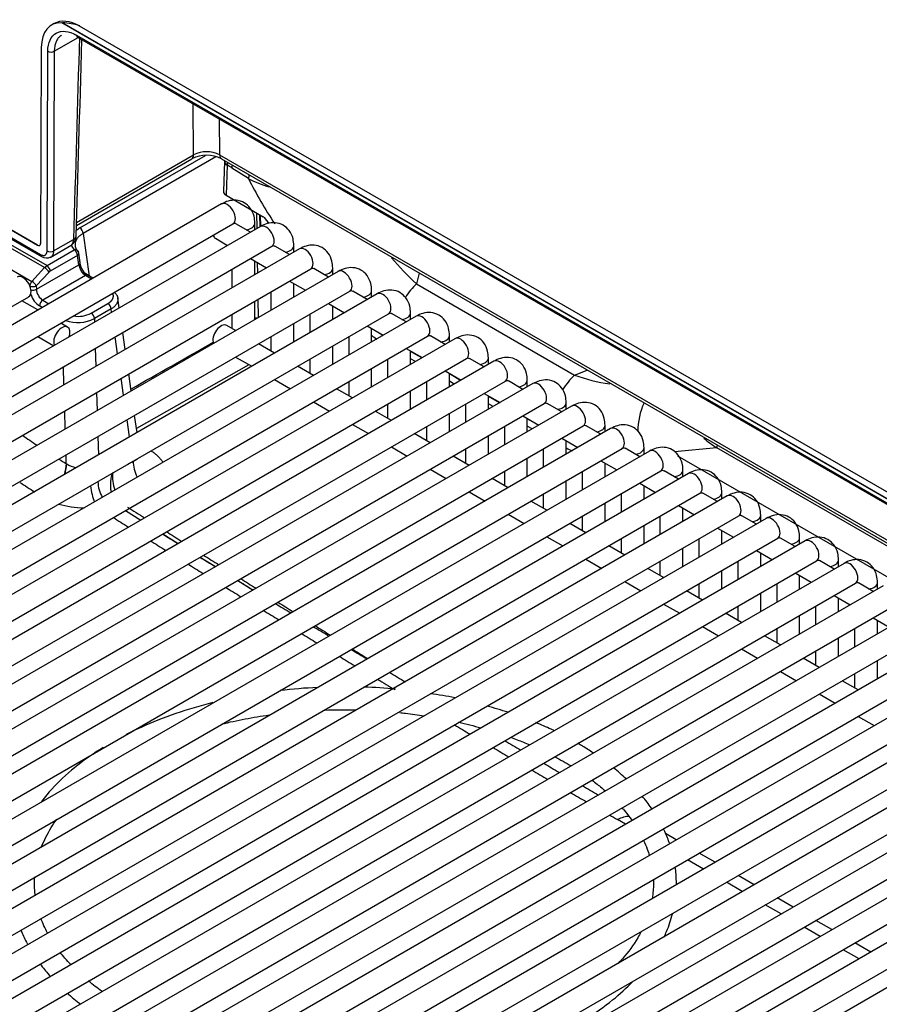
# Model space of a CAD drawing. Header units: millimetres. Extents: x 0 to 287, y 0 to 200.
# Tile 55 of 68: x 223 to 232, y 95 to 105. Entities that reach past the tile are written whole.
import ezdxf

# ---------------------------------------------------------------- set-up
doc = ezdxf.new("R2010")
doc.units = ezdxf.units.MM
doc.layers.add('130.193_BW4C_CTM', color=7, linetype='Continuous')
doc.layers.add('Défaut', color=7, linetype='Continuous')

# ---------------------------------------------------------------- blocks, each defined once
blk = doc.blocks.new('SE3')
at = {"layer": '130.193_BW4C_CTM', "color": 7, "linetype": 'Continuous'}
for p, q in [((223.027, 105.359), (222.997, 105.341)), ((236.938, 97.382), (223.109, 105.366)), ((236.93, 97.391), (223.117, 105.366)), ((236.807, 97.534), (223.302, 105.332)), ((223.028, 105.057), (223.287, 105.206)), ((223.271, 105.232), (236.776, 97.435)), ((223.282, 105.209), (236.786, 97.412)), ((222.886, 105.099), (222.878, 102.96)), ((222.949, 102.878), (222.957, 105.057)), ((223.028, 105.057), (223.019, 102.878)), ((224.547, 103.927), (224.543, 104.481)), ((224.827, 104.317), (224.83, 103.926)), ((223.27, 103.156), (224.527, 103.882)), ((223.271, 103.19), (224.547, 103.927)), ((223.307, 103.129), (224.675, 103.919)), ((224.79, 103.905), (223.343, 103.069)), ((224.83, 103.926), (237.085, 96.851)), ((224.851, 103.882), (237.086, 96.818)), ((224.882, 103.857), (224.872, 103.528)), ((224.911, 103.814), (224.901, 103.486)), ((224.915, 103.812), (224.911, 103.814)), ((225.144, 103.667), (224.963, 103.783)), ((224.901, 103.486), (225.307, 103.252)), ((224.851, 103.391), (215.729, 98.124)), ((222.843, 102.941), (222.075, 103.385)), ((222.078, 103.384), (222.845, 102.942)), ((222.077, 103.302), (222.879, 102.839)), ((222.087, 103.28), (222.889, 102.817)), ((225.233, 103.295), (225.235, 103.123)), ((225.265, 103.276), (225.269, 103.142)), ((225.274, 103.271), (225.277, 103.147)), ((225.317, 103.243), (225.368, 103.179)), ((215.854, 97.908), (224.976, 103.174)), ((225.275, 103.146), (216.154, 97.879)), ((225.168, 103.084), (225.009, 103.176)), ((225.215, 103.111), (225.215, 103.18)), ((223.019, 102.878), (223.238, 103.004)), ((223.343, 103.069), (223.409, 102.604)), ((224.784, 103.017), (224.918, 102.939)), ((216.279, 97.663), (225.4, 102.929)), ((225.7, 102.901), (216.578, 97.634)), ((222.07, 102.959), (222.782, 102.547)), ((222.922, 102.697), (222.471, 102.957)), ((222.499, 102.977), (222.949, 102.718)), ((222.843, 102.941), (222.845, 102.942)), ((222.949, 102.718), (223.246, 102.89)), ((222.982, 102.808), (223.218, 102.944)), ((225.592, 102.839), (225.433, 102.931)), ((225.64, 102.866), (225.64, 102.935)), ((223.281, 102.83), (222.984, 102.658)), ((223.296, 102.728), (223.281, 102.83)), ((223.31, 102.754), (223.296, 102.856)), ((225.168, 102.795), (225.342, 102.694)), ((216.703, 97.418), (225.825, 102.684)), ((222.782, 102.547), (222.922, 102.697)), ((222.832, 102.46), (223.296, 102.728)), ((222.922, 102.697), (222.949, 102.718)), ((224.965, 102.678), (224.965, 102.477)), ((225.215, 102.621), (225.215, 102.768)), ((225.241, 102.753), (225.243, 102.637)), ((226.017, 102.594), (225.857, 102.686)), ((226.064, 102.621), (226.064, 102.69)), ((226.124, 102.656), (217.002, 97.389)), ((222.971, 102.648), (222.831, 102.498)), ((223.369, 102.61), (222.903, 102.341)), ((223.369, 102.61), (223.347, 102.626)), ((223.394, 102.613), (223.369, 102.631)), ((223.434, 102.572), (223.369, 102.61)), ((223.449, 102.581), (223.394, 102.613)), ((227.008, 102.637), (226.976, 102.519)), ((222.831, 102.498), (222.832, 102.46)), ((225.592, 102.55), (225.767, 102.449)), ((225.64, 102.376), (225.64, 102.523)), ((226.976, 102.519), (228.699, 101.525)), ((215.43, 98.153), (222.749, 102.378)), ((217.127, 97.173), (226.249, 102.439)), ((226.548, 102.411), (217.426, 97.144)), ((223.736, 102.257), (223.721, 102.364)), ((225.247, 102.351), (225.25, 102.151)), ((225.39, 102.433), (225.39, 102.232)), ((226.441, 102.349), (226.282, 102.441)), ((226.488, 102.376), (226.488, 102.445)), ((222.849, 102.235), (222.675, 102.335)), ((222.897, 102.262), (222.867, 102.28)), ((222.903, 102.341), (222.968, 102.303)), ((223.43, 102.2), (223.613, 102.305)), ((223.648, 102.246), (223.465, 102.14)), ((223.653, 102.209), (223.648, 102.246)), ((225.215, 102.131), (225.215, 102.332)), ((226.017, 102.305), (226.191, 102.205)), ((226.064, 102.131), (226.064, 102.278)), ((217.551, 96.928), (226.673, 102.194)), ((226.972, 102.166), (217.851, 96.899)), ((223.465, 102.14), (223.466, 102.101)), ((224.965, 102.188), (224.965, 102.033)), ((225.814, 102.188), (225.814, 101.987)), ((226.865, 102.104), (226.706, 102.196)), ((226.912, 102.131), (226.912, 102.2)), ((223.173, 102.047), (223.099, 102.09)), ((223.113, 102.082), (223.113, 102.098)), ((225.005, 102.01), (224.909, 102.066)), ((225.64, 101.886), (225.64, 102.087)), ((226.441, 102.06), (226.615, 101.96)), ((226.488, 101.886), (226.488, 102.033)), ((217.976, 96.683), (227.097, 101.949)), ((227.397, 101.921), (218.275, 96.654)), ((222.849, 101.946), (223.023, 101.845)), ((223.718, 101.757), (223.692, 101.943)), ((223.801, 101.804), (223.774, 101.99)), ((225.39, 101.943), (225.39, 101.788)), ((226.238, 101.943), (226.238, 101.742)), ((227.289, 101.859), (227.13, 101.951)), ((227.337, 101.886), (227.337, 101.955)), ((223.475, 101.817), (223.481, 101.62)), ((225.43, 101.765), (225.255, 101.866)), ((226.064, 101.641), (226.064, 101.842)), ((226.865, 101.815), (227.039, 101.715)), ((218.4, 96.438), (227.522, 101.704)), ((225.005, 101.721), (225.18, 101.621)), ((226.912, 101.641), (226.912, 101.788)), ((227.034, 101.711), (226.912, 101.782)), ((227.714, 101.614), (227.554, 101.706)), ((227.761, 101.641), (227.761, 101.711)), ((227.821, 101.676), (218.699, 96.41)), ((223.133, 101.419), (223.127, 101.617)), ((225.149, 101.638), (223.924, 100.943)), ((225.854, 101.52), (225.68, 101.621)), ((225.814, 101.698), (225.814, 101.543)), ((226.488, 101.396), (226.488, 101.598)), ((226.662, 101.698), (226.662, 101.497)), ((226.965, 101.672), (226.912, 101.702)), ((223.783, 101.304), (223.756, 101.49)), ((223.865, 101.352), (223.839, 101.538)), ((227.289, 101.57), (227.464, 101.47)), ((227.337, 101.396), (227.337, 101.543)), ((227.458, 101.466), (227.337, 101.537)), ((228.699, 101.525), (228.839, 101.579)), ((218.824, 96.193), (227.946, 101.459)), ((228.245, 101.431), (219.123, 96.165)), ((225.43, 101.476), (225.604, 101.376)), ((226.238, 101.453), (226.238, 101.298)), ((227.087, 101.453), (227.087, 101.252)), ((227.389, 101.427), (227.337, 101.457)), ((228.138, 101.369), (227.979, 101.461)), ((228.185, 101.396), (228.185, 101.466)), ((223.489, 101.336), (223.495, 101.138)), ((226.278, 101.275), (226.104, 101.376)), ((226.912, 101.151), (226.912, 101.353)), ((227.714, 101.325), (227.888, 101.225)), ((227.761, 101.151), (227.761, 101.298)), ((227.882, 101.222), (227.761, 101.292)), ((219.248, 95.948), (228.37, 101.214)), ((228.669, 101.186), (219.548, 95.92)), ((225.854, 101.231), (226.028, 101.131)), ((226.662, 101.208), (226.662, 101.053)), ((227.511, 101.208), (227.511, 101.007)), ((227.814, 101.182), (227.761, 101.212)), ((228.562, 101.124), (228.403, 101.216)), ((228.609, 101.151), (228.609, 101.221)), ((223.147, 100.937), (223.142, 101.135)), ((223.93, 100.899), (223.904, 101.085)), ((226.703, 101.03), (226.528, 101.131)), ((227.337, 100.906), (227.337, 101.108)), ((228.138, 101.08), (228.312, 100.98)), ((219.673, 95.703), (228.794, 100.97)), ((223.848, 100.852), (223.821, 101.037)), ((226.278, 100.986), (226.453, 100.886)), ((227.087, 100.963), (227.087, 100.808)), ((227.935, 100.963), (227.935, 100.762)), ((228.185, 100.906), (228.185, 101.053)), ((228.307, 100.977), (228.185, 101.047)), ((228.238, 100.937), (228.185, 100.967)), ((228.986, 100.879), (228.827, 100.971)), ((229.034, 100.906), (229.034, 100.976)), ((229.094, 100.941), (219.972, 95.675)), ((223.504, 100.854), (223.509, 100.656)), ((227.127, 100.785), (226.953, 100.886)), ((227.761, 100.661), (227.761, 100.863)), ((226.703, 100.742), (226.877, 100.641)), ((228.562, 100.835), (228.736, 100.735)), ((228.609, 100.661), (228.609, 100.808)), ((220.097, 95.458), (229.219, 100.725)), ((229.518, 100.696), (220.396, 95.43)), ((223.159, 100.559), (223.156, 100.653)), ((227.551, 100.54), (227.377, 100.641)), ((227.511, 100.718), (227.511, 100.563)), ((228.359, 100.718), (228.359, 100.517)), ((229.411, 100.634), (229.251, 100.726)), ((229.458, 100.661), (229.458, 100.731)), ((230.252, 100.731), (229.791, 100.687)), ((229.825, 100.643), (236.879, 96.571)), ((237.087, 96.785), (230.252, 100.731)), ((223.159, 100.559), (223.164, 100.556)), ((228.185, 100.417), (228.185, 100.618)), ((228.986, 100.59), (229.161, 100.49)), ((229.034, 100.417), (229.034, 100.563)), ((220.521, 95.213), (229.643, 100.48)), ((229.942, 100.451), (220.821, 95.185)), ((227.127, 100.497), (227.301, 100.396)), ((227.935, 100.473), (227.935, 100.319)), ((228.784, 100.473), (228.784, 100.272)), ((229.835, 100.389), (229.676, 100.481)), ((229.882, 100.417), (229.882, 100.486)), ((227.975, 100.295), (227.801, 100.396)), ((228.609, 100.172), (228.609, 100.373)), ((229.411, 100.346), (229.585, 100.245)), ((229.458, 100.172), (229.458, 100.318)), ((220.946, 94.968), (230.067, 100.235)), ((230.366, 100.206), (221.245, 94.94)), ((227.551, 100.252), (227.725, 100.151)), ((228.359, 100.228), (228.359, 100.074)), ((229.208, 100.228), (229.208, 100.027)), ((230.259, 100.144), (230.1, 100.236)), ((230.307, 100.172), (230.307, 100.241)), ((228.4, 100.05), (228.225, 100.151)), ((229.034, 99.927), (229.034, 100.128)), ((229.835, 100.101), (230.009, 100)), ((221.37, 94.723), (230.491, 99.99)), ((223.803, 100.047), (223.971, 99.943)), ((227.975, 100.007), (228.15, 99.906)), ((229.882, 99.927), (229.882, 100.073)), ((230.684, 99.899), (230.524, 99.991)), ((230.731, 99.927), (230.731, 99.996)), ((230.791, 99.961), (221.669, 94.695)), ((228.824, 99.805), (228.65, 99.906)), ((228.784, 99.984), (228.784, 99.829)), ((229.458, 99.682), (229.458, 99.883)), ((229.632, 99.984), (229.632, 99.782)), ((224.211, 99.793), (224.379, 99.689)), ((230.259, 99.856), (230.434, 99.755)), ((230.307, 99.682), (230.307, 99.828)), ((221.794, 94.478), (230.916, 99.745)), ((231.215, 99.716), (222.093, 94.45)), ((228.4, 99.762), (228.574, 99.661)), ((229.208, 99.739), (229.208, 99.584)), ((230.057, 99.739), (230.057, 99.537)), ((231.108, 99.654), (230.948, 99.746)), ((231.155, 99.682), (231.155, 99.751)), ((229.248, 99.561), (229.074, 99.661)), ((229.882, 99.437), (229.882, 99.638)), ((230.684, 99.611), (230.858, 99.51)), ((230.731, 99.437), (230.731, 99.583)), ((222.218, 94.233), (231.34, 99.5)), ((231.639, 99.471), (222.518, 94.205)), ((224.62, 99.539), (224.787, 99.435)), ((228.824, 99.517), (228.998, 99.416)), ((229.632, 99.494), (229.632, 99.339)), ((230.481, 99.494), (230.481, 99.292)), ((231.532, 99.409), (231.373, 99.502)), ((231.579, 99.437), (231.579, 99.506)), ((229.672, 99.316), (229.498, 99.416)), ((230.307, 99.192), (230.307, 99.393)), ((231.108, 99.366), (231.282, 99.265)), ((222.643, 93.988), (231.764, 99.255)), ((225.028, 99.285), (225.196, 99.18)), ((229.248, 99.272), (229.422, 99.171)), ((230.057, 99.249), (230.057, 99.094)), ((230.905, 99.249), (230.905, 99.047)), ((231.155, 99.192), (231.155, 99.338)), ((231.956, 99.165), (231.797, 99.257)), ((232.004, 99.192), (232.004, 99.261)), ((232.064, 99.226), (222.942, 93.96)), ((230.097, 99.071), (229.922, 99.171)), ((230.731, 98.947), (230.731, 99.148)), ((229.672, 99.027), (229.847, 98.926)), ((231.532, 99.121), (231.706, 99.02)), ((231.579, 98.947), (231.579, 99.094)), ((223.067, 93.744), (232.189, 99.01)), ((232.488, 98.981), (223.366, 93.715)), ((230.521, 98.826), (230.347, 98.926)), ((230.481, 99.004), (230.481, 98.849)), ((231.329, 99.004), (231.329, 98.802)), ((231.155, 98.702), (231.155, 98.903)), ((231.956, 98.876), (232.131, 98.775)), ((232.004, 98.702), (232.004, 98.849)), ((223.491, 93.499), (232.613, 98.765)), ((232.912, 98.737), (223.79, 93.47)), ((230.097, 98.782), (230.271, 98.681)), ((230.905, 98.759), (230.905, 98.604)), ((231.754, 98.759), (231.754, 98.558)), ((230.945, 98.581), (230.771, 98.681)), ((231.579, 98.457), (231.579, 98.658)), ((223.915, 93.254), (233.037, 98.52)), ((233.336, 98.492), (224.215, 93.225)), ((230.521, 98.537), (230.695, 98.436)), ((231.329, 98.514), (231.329, 98.359)), ((231.369, 98.336), (231.195, 98.436)), ((232.004, 98.212), (232.004, 98.413)), ((224.34, 93.009), (233.461, 98.275)), ((230.945, 98.292), (231.119, 98.191)), ((231.754, 98.269), (231.754, 98.114)), ((233.761, 98.247), (224.639, 92.98)), ((231.794, 98.091), (231.619, 98.191)), ((224.764, 92.764), (233.886, 98.03)), ((234.185, 98.002), (225.063, 92.735)), ((231.369, 98.047), (231.544, 97.946)), ((225.188, 92.519), (234.31, 97.785)), ((234.609, 97.757), (225.487, 92.49)), ((231.794, 97.802), (231.968, 97.702)), ((225.612, 92.274), (234.734, 97.54)), ((235.033, 97.512), (225.912, 92.245)), ((226.037, 92.029), (235.158, 97.295)), ((235.458, 97.267), (226.336, 92)), ((226.461, 91.784), (235.583, 97.05)), ((235.882, 97.022), (226.76, 91.755)), ((229.257, 96.626), (229.169, 96.677)), ((229.81, 96.456), (229.692, 96.524)), ((230.106, 96.136), (229.931, 96.237)), ((230.234, 96.211), (230.06, 96.311)), ((230.659, 95.966), (230.484, 96.066)), ((230.53, 95.891), (230.356, 95.992)), ((231.083, 95.721), (230.909, 95.821)), ((230.954, 95.647), (230.78, 95.747)), ((231.378, 95.402), (231.204, 95.502)), ((231.507, 95.476), (231.333, 95.576)), ((231.931, 95.231), (231.757, 95.332)), ((231.803, 95.157), (231.628, 95.257))]:
    blk.add_line(p, q, dxfattribs=at)
for centre, radius, start, end in [((223.087, 104.61), 0.757, 73.1479, 87.7201), ((224.688, 103.642), 0.318, 63.4337, 116.2852), ((224.689, 103.566), 0.356, 62.8731, 117.1327), ((224.982, 103.854), 0.1, 174.2722, 178.2683), ((225.713, 104.779), 1.249, 242.9265, 254.0805), ((223.142, 103.045), 0.125, 301.9264, 359.3124), ((222.943, 102.901), 0.0994, 237.2868, 297.3848), ((223.246, 102.849), 0.05, 8.1339, 43.2304), ((229.273, 104.978), 3.365, 220.2449, 226.9542), ((223.483, 102.758), 0.19, 188.9682, 223.8407), ((223.567, 102.796), 0.265, 186.5934, 222.0913), ((223.287, 102.497), 0.399, 250.3308, 296.5116), ((223.288, 102.475), 0.31, 260.7757, 297.1619), ((113.806, 296.391), 223.93, 299.43774, 299.70209), ((229.34, 103.281), 1.87, 249.9432, 262.1194), ((230.852, 101.698), 1.138, 229.2942, 238.194), ((222.685, 100.582), 0.479, 343.6638, 356.8727), ((223.401, 100.979), 0.485, 240.7864, 253.4418), ((224.081, 100.416), 0.418, 173.7701, 200.3111), ((226.523, 106.241), 7.045, 236.6717, 238.2513), ((306.331, 231.742), 155.552, 237.89931, 237.97155), ((310.255, 238.051), 162.849, 238.10361, 238.17291), ((306.331, 231.742), 155.552, 238.07545, 238.14805), ((306.331, 231.742), 155.552, 238.25242, 238.32532), ((310.255, 238.051), 162.849, 238.27261, 238.34191), ((310.255, 238.051), 162.849, 238.44205, 238.51177), ((306.331, 231.742), 155.552, 238.43009, 238.50324), ((310.255, 238.051), 162.849, 238.61216, 238.68216), ((306.331, 231.742), 155.552, 238.60834, 238.6817), ((306.331, 231.742), 155.552, 238.78707, 238.8606), ((310.255, 238.051), 162.849, 238.7825, 238.8526), ((310.255, 238.051), 162.849, 238.95318, 239.02339), ((306.331, 231.742), 155.552, 238.96594, 239.03939), ((310.255, 238.051), 162.849, 239.12413, 239.19442), ((306.331, 231.742), 155.552, 239.14485, 239.22578), ((226.179, 92.317), 5.807, 92.766, 96.8108), ((226.253, 93.111), 5.013, 84.3159, 88.2931), ((226.646, 94.351), 3.73, 78.3991, 82.5523), ((306.331, 231.742), 155.552, 239.50363, 239.57746), ((310.255, 238.051), 162.849, 239.63848, 239.70905), ((306.331, 231.742), 155.552, 239.68345, 239.75739), ((306.331, 231.742), 155.552, 239.86352, 239.93754), ((310.255, 238.051), 162.849, 239.81039, 239.88104), ((310.255, 238.051), 162.849, 239.98244, 240.05319), ((306.331, 231.742), 155.552, 240.0438, 240.11791), ((310.255, 238.051), 162.849, 240.15469, 240.16098), ((306.331, 231.742), 155.552, 240.22427, 240.26077)]:
    blk.add_arc(centre, radius, start, end, dxfattribs=at)
for centre, major_axis, ratio, start_param, end_param in [((223.275, 104.867), (0.28, -0.473), 0.569744, 2.779804, 3.903162), ((223.302, 104.882), (0.275, -0.476), 0.57735, 2.356194, 3.141593), ((223.582, 107.602), (-0.849, -28.065), 0.007421, -1.485435, -1.406009), ((223.307, 105.253), (0.025, 0.0433), 0.57735, 2.369284, 3.141593), ((222.992, 105.078), (0.05, -0.0002), 0.594844, 3.929355, 5.499923), ((224.477, 103.969), (-0.05, 0.0866), 0.57735, 3.141593, 3.918264), ((224.901, 103.969), (0.05, 0.0866), 0.57735, 2.373648, 3.141593), ((224.982, 103.854), (0.1, -0.003), 0.577174, 3.141593, 3.944287), ((224.982, 103.854), (0.05, 0.0866), 0.57735, 1.994427, 2.338741), ((224.985, 103.852), (-0.05, -0.0866), 0.57735, 5.136019, 5.480334), ((224.899, 102.742), (-0.633, 1.136), 0.587337, -0.828721, -0.776362), ((225.033, 103.823), (-0.0538, -0.0843), 0.54687, 5.146926, 5.505634), ((225.215, 103.707), (0.0538, 0.0843), 0.54687, 1.901807, 2.364042), ((226.403, 103.855), (1.34, -2.069), 0.480915, 4.497212, 4.729739), ((224.972, 103.527), (0.1, 0), 0.577174, 3.124145, 3.926839), ((224.914, 103.282), (-0.062, 0.108), 0.57735, 3.141593, 6.283185), ((225.306, 103.228), (-0.0146, 0.0262), 0.587337, 4.983225, 5.506824), ((223.556, 102.987), (0.352, 0.002), 0.574873, -3.931678, -3.7259), ((223.307, 103.088), (-0.025, 0.0433), 0.57735, 3.961897, 5.497787), ((225.09, 103.18), (0.125, 0), 0.57735, 4.967494, 6.283683), ((225.338, 103.037), (-0.062, 0.108), 0.57735, 3.141593, 6.283185), ((223.167, 103.046), (-0.1, 0.0029), 0.578001, 2.373102, 3.113801), ((223.167, 103.046), (-0.1, 0.0029), 0.578001, 3.113801, 3.139951), ((224.846, 103.125), (-0.062, -0.108), 0.57735, 5.754822, 6.283185), ((222.843, 102.982), (-0.0255, 0.043), 0.569744, 2.349819, 3.903162), ((222.845, 102.983), (-0.025, 0.0433), 0.57735, 2.356194, 3.110903), ((223.556, 102.987), (0.352, 0.002), 0.574873, 3.360626, 3.632117), ((223.246, 102.849), (-0.0364, -0.0342), 0.717614, 3.141593, 4.118912), ((223.246, 102.849), (0.025, -0.0433), 0.57735, 0.820438, 2.356194), ((225.515, 102.935), (0.125, 0), 0.57735, 4.967494, 6.283683), ((225.762, 102.792), (-0.062, 0.108), 0.57735, 3.141593, 6.283185), ((222.914, 102.86), (0.025, 0.0433), 0.57735, 2.369284, 3.141982), ((222.984, 102.899), (0.05, -0.0002), 0.594844, 3.929355, 5.499923), ((223.246, 102.849), (-0.0495, -0.0071), 0.622924, 2.272978, 3.141593), ((222.935, 102.666), (-0.0365, 0.0342), 0.326584, 3.825554, 5.363863), ((222.949, 102.677), (-0.025, 0.0433), 0.57735, 3.962031, 5.497787), ((223.261, 102.747), (-0.0495, -0.0071), 0.622924, 2.272978, 3.141631), ((225.939, 102.69), (0.125, 0), 0.57735, 4.967494, 6.283683), ((222.686, 102.486), (-0.062, 0.108), 0.57735, 3.141593, 6.283185), ((222.985, 102.617), (0.0236, 0.0441), 0.597209, 0.766606, 1.150579), ((223.336, 102.594), (-0.0333, -0.0373), 0.348202, 3.149809, 4.030258), ((223.369, 102.569), (-0.025, -0.0433), 0.57735, 3.141593, 3.926991), ((226.186, 102.547), (-0.062, 0.108), 0.57735, 3.141593, 6.283185), ((222.796, 102.517), (-0.025, -0.0433), 0.57735, 4.310963, 5.441223), ((222.796, 102.517), (-0.05, -0.0015), 0.55677, 0.804955, 2.339278), ((222.797, 102.479), (-0.05, -0.0015), 0.55677, 1.063451, 2.339278), ((222.796, 102.517), (-0.0365, 0.0342), 0.326584, 3.825554, 5.363863), ((222.903, 102.422), (-0.05, 0.0866), 0.57735, 0.820438, 2.356194), ((227.121, 102.142), (0.3, 0.52), 0.57735, 1.133868, 1.459794), ((222.867, 102.402), (0.075, -0.13), 0.57735, 4.351079, 5.497787), ((226.363, 102.445), (0.125, 0), 0.57735, 4.967494, 6.283683), ((226.611, 102.302), (-0.062, 0.108), 0.57735, 3.141593, 6.283185), ((222.903, 102.3), (-0.025, -0.0433), 0.57735, 3.926991, 5.497787), ((223.613, 102.265), (0.025, -0.0433), 0.57735, 0.820438, 2.356194), ((223.43, 102.159), (0.025, -0.0433), 0.57735, 0.820438, 2.356194), ((225.215, 102.119), (-0.05, -0.0007), 0.546695, 4.244751, 4.689603), ((226.787, 102.2), (0.125, 0), 0.57735, 4.967494, 6.283683), ((227.035, 102.058), (-0.062, 0.108), 0.57735, 3.141593, 6.283185), ((223.11, 101.939), (0.063, 0.108), 0.57735, 0, 2.796025), ((223.11, 101.939), (0.063, 0.108), 0.57735, 5.057956, 6.283185), ((224.846, 101.958), (-0.063, -0.108), 0.57735, 3.141593, 5.893847), ((226.666, 103.672), (1.071, -1.922), 0.587337, -0.8733, -0.837325), ((226.403, 103.855), (1.34, -2.069), 0.480915, -0.839855, -0.806424), ((227.212, 101.955), (0.125, 0), 0.57735, 4.967494, 6.283683), ((227.459, 101.813), (-0.062, 0.108), 0.57735, 3.141593, 6.283185), ((227.636, 101.711), (0.125, 0), 0.57735, 4.967494, 6.283683), ((227.883, 101.568), (-0.062, 0.108), 0.57735, 3.141593, 6.283185), ((228.844, 101.148), (0.3, 0.52), 0.57735, 1.133868, 1.489018), ((228.06, 101.466), (0.125, 0), 0.57735, 4.967494, 6.283683), ((228.308, 101.323), (-0.062, 0.108), 0.57735, 3.141593, 6.283185), ((228.484, 101.221), (0.125, 0), 0.57735, 4.967494, 6.283683), ((228.732, 101.078), (-0.062, 0.108), 0.57735, 3.141593, 6.283185), ((229.863, 100.89), (-0.056, 0.597), 0.783606, 0.910824, 1.470497), ((228.909, 100.976), (0.125, 0), 0.57735, 4.967494, 6.283683), ((229.156, 100.833), (-0.062, 0.108), 0.57735, 3.141593, 6.283185), ((222.859, 105.049), (2.941, -4.772), 0.532184, -0.904351, -0.863616), ((230.323, 100.77), (0.05, 0.0866), 0.57735, 1.994427, 2.338741), ((228.502, 102.612), (1.071, -1.922), 0.587337, -0.689982, -0.647448), ((229.333, 100.731), (0.125, 0), 0.57735, 4.967494, 6.283683), ((229.58, 100.588), (-0.062, 0.108), 0.57735, 3.141593, 6.283185), ((222.859, 105.049), (2.941, -4.772), 0.532184, -0.802457, -0.781242), ((222.947, 100.436), (-0.151, -0.259), 0.575793, 1.911194, 2.357613), ((220.366, 312.568), (-119.993, -223.277), 0.597241, 0.752015, 0.75235), ((224.098, 100.47), (0.146, -0.262), 0.585847, 3.970106, 4.616078), ((229.757, 100.486), (0.125, 0), 0.57735, 4.967494, 6.283683), ((230.005, 100.343), (-0.062, 0.108), 0.57735, 3.141593, 6.283185), ((223.51, 100.337), (0.037, -0.298), 0.30039, 4.743201, 5.397773), ((223.727, 100.364), (0.028, -0.299), 0.745627, 4.643701, 5.260607), ((230.182, 100.241), (0.125, 0), 0.57735, 4.967494, 6.283683), ((230.429, 100.098), (-0.062, 0.108), 0.57735, 3.141593, 6.283185), ((223.318, 100.366), (0.551, -0.039), 0.523361, 4.296678, 4.810814), ((230.606, 99.996), (0.125, 0), 0.57735, 4.967494, 6.283683), ((230.853, 99.853), (-0.062, 0.108), 0.57735, 3.141593, 6.283185), ((231.03, 99.751), (0.125, 0), 0.57735, 4.967494, 6.283683), ((231.278, 99.608), (-0.062, 0.108), 0.57735, 3.141593, 6.283185), ((231.454, 99.506), (0.125, 0), 0.57735, 4.967494, 6.283683), ((231.702, 99.363), (-0.062, 0.108), 0.57735, 3.141593, 6.283185), ((231.879, 99.261), (0.125, 0), 0.57735, 4.967494, 6.283683), ((229.135, 96.21), (-0.275, -0.476), 0.57735, 3.4957, 3.839724)]:
    blk.add_ellipse(centre, major_axis=major_axis, ratio=ratio, start_param=start_param, end_param=end_param, dxfattribs=at)
for points, degree, knots in [([(222.957, 105.057), (222.957, 105.151), (222.991, 105.223), (223.107, 105.288), (223.189, 105.279), (223.271, 105.232)], 3, [0, 0, 0, 0, 0.5, 0.5, 1, 1, 1, 1]), ([(223.091, 105.221), (223.088, 105.219), (223.082, 105.213), (223.071, 105.202), (223.061, 105.187), (223.051, 105.17), (223.043, 105.152), (223.036, 105.131), (223.032, 105.108), (223.028, 105.083), (223.028, 105.065), (223.028, 105.057)], 3, [0.5628381, 0.5628381, 0.5628381, 0.5628381, 0.5920099, 0.6394993, 0.6879915, 0.7374863, 0.7879838, 0.8394839, 0.8919867, 0.9454921, 1, 1, 1, 1]), ([(223.108, 105.232), (223.104, 105.23), (223.098, 105.226), (223.093, 105.222), (223.091, 105.221)], 3, [0.5056653, 0.5056653, 0.5056653, 0.5056653, 0.54552312, 0.56283814, 0.56283814, 0.56283814, 0.56283814]), ([(223.27, 105.23), (223.268, 105.231), (223.26, 105.234), (223.252, 105.237), (223.246, 105.239), (223.245, 105.24)], 3, [0.08253746, 0.08253746, 0.08253746, 0.08253746, 0.10035182, 0.13580798, 0.14064526, 0.14064526, 0.14064526, 0.14064526]), ([(225.215, 103.18), (225.214, 103.209), (225.21, 103.264), (225.172, 103.347), (225.101, 103.41), (225.014, 103.437), (224.925, 103.427), (224.878, 103.404), (224.851, 103.391)], 3, [0, 0, 0, 0, 0.145113, 0.333937, 0.50393, 0.681156, 0.848723, 1, 1, 1, 1]), ([(224.976, 103.174), (224.983, 103.177), (224.991, 103.182), (224.994, 103.181), (224.994, 103.181)], 3, [0, 0, 0, 0, 0.4348749, 0.6889852, 0.6889852, 0.6889852, 0.6889852]), ([(225.64, 102.935), (225.638, 102.964), (225.634, 103.019), (225.597, 103.102), (225.526, 103.165), (225.438, 103.192), (225.35, 103.182), (225.302, 103.159), (225.275, 103.146)], 3, [0, 0, 0, 0, 0.145113, 0.333937, 0.50393, 0.681156, 0.848723, 1, 1, 1, 1]), ([(223.208, 102.938), (223.208, 102.938), (223.21, 102.94), (223.215, 102.943), (223.22, 102.948), (223.225, 102.955), (223.229, 102.963), (223.233, 102.971), (223.235, 102.981), (223.237, 102.992), (223.237, 103), (223.238, 103.004)], 3, [0.5056322, 0.5056322, 0.5056322, 0.5056322, 0.5095876, 0.5689288, 0.628825, 0.6892787, 0.7502926, 0.8118692, 0.874011, 0.9367205, 1, 1, 1, 1]), ([(223.343, 103.069), (223.339, 103.067), (223.331, 103.063), (223.32, 103.055), (223.31, 103.048), (223.3, 103.04), (223.292, 103.032), (223.284, 103.024), (223.278, 103.015), (223.272, 103.007), (223.267, 102.999), (223.263, 102.99), (223.259, 102.982), (223.257, 102.973), (223.255, 102.965), (223.254, 102.956), (223.254, 102.948), (223.254, 102.94), (223.255, 102.932), (223.257, 102.924), (223.259, 102.916), (223.262, 102.909), (223.265, 102.902), (223.269, 102.894), (223.274, 102.887), (223.279, 102.881), (223.284, 102.874), (223.288, 102.87), (223.29, 102.868)], 3, [0, 0, 0, 0, 0.044896, 0.08927, 0.133124, 0.176457, 0.21927, 0.261565, 0.303341, 0.344601, 0.385344, 0.425572, 0.465285, 0.504485, 0.543172, 0.581348, 0.619013, 0.656169, 0.692817, 0.728958, 0.764593, 0.799724, 0.834351, 0.868478, 0.902104, 0.935232, 0.967864, 1, 1, 1, 1]), ([(225.4, 102.929), (225.407, 102.932), (225.415, 102.937), (225.418, 102.936), (225.418, 102.936)], 3, [0, 0, 0, 0, 0.4348749, 0.6889852, 0.6889852, 0.6889852, 0.6889852]), ([(226.064, 102.69), (226.062, 102.719), (226.058, 102.774), (226.021, 102.857), (225.95, 102.921), (225.862, 102.947), (225.774, 102.937), (225.726, 102.914), (225.7, 102.901)], 3, [0, 0, 0, 0, 0.145113, 0.333937, 0.50393, 0.681156, 0.848723, 1, 1, 1, 1]), ([(222.879, 102.839), (222.893, 102.831), (222.906, 102.83), (222.918, 102.828), (222.928, 102.834), (222.938, 102.839), (222.943, 102.851), (222.949, 102.862), (222.949, 102.878)], 2, [0, 0, 0, 0.25, 0.25, 0.5, 0.5, 0.75, 0.75, 1, 1, 1]), ([(223.019, 102.878), (223.019, 102.862), (223.016, 102.848), (223.006, 102.826), (222.998, 102.817), (222.989, 102.811)], 3, [0, 0, 0, 0, 0.25, 0.25, 0.4971981, 0.4971981, 0.4971981, 0.4971981]), ([(225.825, 102.684), (225.831, 102.687), (225.84, 102.692), (225.842, 102.691), (225.842, 102.691)], 3, [0, 0, 0, 0, 0.4348749, 0.6889852, 0.6889852, 0.6889852, 0.6889852]), ([(226.488, 102.445), (226.487, 102.474), (226.482, 102.529), (226.445, 102.612), (226.374, 102.676), (226.287, 102.702), (226.198, 102.692), (226.15, 102.669), (226.124, 102.656)], 3, [0, 0, 0, 0, 0.145113, 0.333937, 0.50393, 0.681156, 0.848723, 1, 1, 1, 1]), ([(223.613, 102.305), (223.641, 102.322), (223.657, 102.343), (223.672, 102.364), (223.672, 102.387), (223.672, 102.402), (223.666, 102.416)], 2, [0, 0, 0, 0.25, 0.25, 0.5, 0.5, 0.6617265, 0.6617265, 0.6617265]), ([(223.684, 102.428), (223.686, 102.426), (223.69, 102.422), (223.697, 102.415), (223.704, 102.406), (223.71, 102.396), (223.715, 102.386), (223.718, 102.376), (223.721, 102.365), (223.722, 102.354), (223.722, 102.343), (223.72, 102.332), (223.716, 102.321), (223.711, 102.309), (223.705, 102.298), (223.697, 102.287), (223.687, 102.276), (223.676, 102.265), (223.663, 102.255), (223.653, 102.249), (223.648, 102.246)], 3, [0.1453643, 0.1453643, 0.1453643, 0.1453643, 0.1668829, 0.2103133, 0.254432, 0.2992411, 0.3447425, 0.390938, 0.4378294, 0.4854184, 0.5337066, 0.5826956, 0.6323868, 0.6827817, 0.7338815, 0.7856878, 0.8382015, 0.8914241, 0.9453565, 1, 1, 1, 1]), ([(226.249, 102.439), (226.256, 102.442), (226.264, 102.447), (226.267, 102.446), (226.267, 102.446)], 3, [0, 0, 0, 0, 0.4348749, 0.6889852, 0.6889852, 0.6889852, 0.6889852]), ([(226.912, 102.2), (226.911, 102.229), (226.907, 102.284), (226.869, 102.367), (226.799, 102.431), (226.711, 102.457), (226.622, 102.447), (226.575, 102.424), (226.548, 102.411)], 3, [0, 0, 0, 0, 0.145113, 0.333937, 0.50393, 0.681156, 0.848723, 1, 1, 1, 1]), ([(226.673, 102.194), (226.68, 102.197), (226.688, 102.202), (226.691, 102.201), (226.691, 102.201)], 3, [0, 0, 0, 0, 0.4348749, 0.6889852, 0.6889852, 0.6889852, 0.6889852]), ([(227.337, 101.955), (227.335, 101.984), (227.331, 102.039), (227.294, 102.122), (227.223, 102.186), (227.135, 102.212), (227.047, 102.202), (226.999, 102.179), (226.972, 102.166)], 3, [0, 0, 0, 0, 0.145113, 0.333937, 0.50393, 0.681156, 0.848723, 1, 1, 1, 1]), ([(227.097, 101.949), (227.104, 101.952), (227.113, 101.957), (227.115, 101.957), (227.115, 101.956)], 3, [0, 0, 0, 0, 0.4348749, 0.6889852, 0.6889852, 0.6889852, 0.6889852]), ([(227.761, 101.711), (227.759, 101.739), (227.755, 101.794), (227.718, 101.877), (227.647, 101.941), (227.559, 101.967), (227.471, 101.957), (227.423, 101.934), (227.397, 101.921)], 3, [0, 0, 0, 0, 0.145113, 0.333937, 0.50393, 0.681156, 0.848723, 1, 1, 1, 1]), ([(227.522, 101.704), (227.528, 101.707), (227.537, 101.712), (227.539, 101.712), (227.539, 101.712)], 3, [0, 0, 0, 0, 0.4348749, 0.6889852, 0.6889852, 0.6889852, 0.6889852]), ([(228.185, 101.466), (228.184, 101.494), (228.18, 101.55), (228.142, 101.633), (228.071, 101.696), (227.984, 101.722), (227.895, 101.712), (227.847, 101.689), (227.821, 101.676)], 3, [0, 0, 0, 0, 0.145113, 0.333937, 0.50393, 0.681156, 0.848723, 1, 1, 1, 1]), ([(227.946, 101.459), (227.953, 101.462), (227.961, 101.467), (227.964, 101.467), (227.964, 101.467)], 3, [0, 0, 0, 0, 0.4348749, 0.6889852, 0.6889852, 0.6889852, 0.6889852]), ([(228.609, 101.221), (228.608, 101.249), (228.604, 101.305), (228.566, 101.388), (228.496, 101.451), (228.408, 101.477), (228.32, 101.467), (228.272, 101.444), (228.245, 101.431)], 3, [0, 0, 0, 0, 0.145113, 0.333937, 0.50393, 0.681156, 0.848723, 1, 1, 1, 1]), ([(228.37, 101.214), (228.377, 101.217), (228.385, 101.222), (228.388, 101.222), (228.388, 101.222)], 3, [0, 0, 0, 0, 0.4348749, 0.6889852, 0.6889852, 0.6889852, 0.6889852]), ([(229.034, 100.976), (229.032, 101.004), (229.028, 101.06), (228.991, 101.143), (228.92, 101.206), (228.832, 101.232), (228.744, 101.222), (228.696, 101.199), (228.669, 101.186)], 3, [0, 0, 0, 0, 0.145113, 0.333937, 0.50393, 0.681156, 0.848723, 1, 1, 1, 1]), ([(228.794, 100.97), (228.801, 100.973), (228.81, 100.977), (228.812, 100.977), (228.812, 100.977)], 3, [0, 0, 0, 0, 0.4348749, 0.6889852, 0.6889852, 0.6889852, 0.6889852]), ([(229.458, 100.731), (229.457, 100.759), (229.452, 100.815), (229.415, 100.898), (229.344, 100.961), (229.256, 100.987), (229.168, 100.977), (229.12, 100.955), (229.094, 100.941)], 3, [0, 0, 0, 0, 0.145113, 0.333937, 0.50393, 0.681156, 0.848723, 1, 1, 1, 1]), ([(229.882, 100.486), (229.881, 100.514), (229.877, 100.57), (229.839, 100.653), (229.768, 100.716), (229.681, 100.742), (229.592, 100.732), (229.544, 100.71), (229.518, 100.696)], 3, [0, 0, 0, 0, 0.145113, 0.333937, 0.50393, 0.681156, 0.848723, 1, 1, 1, 1]), ([(224.084, 100.697), (224.089, 100.694), (224.101, 100.686), (224.117, 100.675), (224.132, 100.663), (224.146, 100.651), (224.159, 100.638), (224.172, 100.625), (224.183, 100.612), (224.194, 100.599), (224.204, 100.585), (224.21, 100.576), (224.212, 100.571)], 3, [0, 0, 0, 0, 0.0280642, 0.0559559, 0.0837309, 0.1114457, 0.1391565, 0.166919, 0.1947885, 0.2228192, 0.251064, 0.279781, 0.279781, 0.279781, 0.279781]), ([(229.219, 100.725), (229.225, 100.728), (229.234, 100.732), (229.237, 100.732), (229.237, 100.732)], 3, [0, 0, 0, 0, 0.4348749, 0.6889852, 0.6889852, 0.6889852, 0.6889852]), ([(223.886, 100.584), (223.89, 100.585), (223.897, 100.588), (223.908, 100.594), (223.917, 100.599), (223.926, 100.605), (223.931, 100.609), (223.933, 100.611)], 3, [0, 0, 0, 0, 0.0424156, 0.0841314, 0.1251559, 0.1654981, 0.2028049, 0.2028049, 0.2028049, 0.2028049]), ([(223.65, 100.248), (223.648, 100.26), (223.643, 100.294), (223.642, 100.341), (223.646, 100.384), (223.652, 100.414), (223.658, 100.439), (223.663, 100.454), (223.665, 100.461)], 3, [0.5125117, 0.5125117, 0.5125117, 0.5125117, 0.5985349, 0.7494419, 0.8249561, 0.8916846, 0.9499053, 1, 1, 1, 1]), ([(229.643, 100.48), (229.65, 100.483), (229.658, 100.487), (229.661, 100.487), (229.661, 100.487)], 3, [0, 0, 0, 0, 0.4348749, 0.6889852, 0.6889852, 0.6889852, 0.6889852]), ([(230.307, 100.241), (230.305, 100.269), (230.301, 100.325), (230.264, 100.408), (230.193, 100.471), (230.105, 100.497), (230.017, 100.487), (229.969, 100.465), (229.942, 100.451)], 3, [0, 0, 0, 0, 0.145113, 0.333937, 0.50393, 0.681156, 0.848723, 1, 1, 1, 1]), ([(230.067, 100.235), (230.074, 100.238), (230.082, 100.242), (230.085, 100.242), (230.085, 100.242)], 3, [0, 0, 0, 0, 0.4348749, 0.6889852, 0.6889852, 0.6889852, 0.6889852]), ([(230.731, 99.996), (230.729, 100.024), (230.725, 100.08), (230.688, 100.163), (230.617, 100.226), (230.529, 100.252), (230.441, 100.243), (230.393, 100.22), (230.366, 100.206)], 3, [0, 0, 0, 0, 0.145113, 0.333937, 0.50393, 0.681156, 0.848723, 1, 1, 1, 1]), ([(230.491, 99.99), (230.498, 99.993), (230.507, 99.997), (230.509, 99.997), (230.509, 99.997)], 3, [0, 0, 0, 0, 0.4348749, 0.6889852, 0.6889852, 0.6889852, 0.6889852]), ([(231.155, 99.751), (231.154, 99.779), (231.149, 99.835), (231.112, 99.918), (231.041, 99.981), (230.954, 100.007), (230.865, 99.998), (230.817, 99.975), (230.791, 99.961)], 3, [0, 0, 0, 0, 0.145113, 0.333937, 0.50393, 0.681156, 0.848723, 1, 1, 1, 1]), ([(230.916, 99.745), (230.922, 99.748), (230.931, 99.752), (230.934, 99.752), (230.934, 99.752)], 3, [0, 0, 0, 0, 0.4348749, 0.6889852, 0.6889852, 0.6889852, 0.6889852]), ([(231.579, 99.506), (231.578, 99.534), (231.574, 99.59), (231.536, 99.673), (231.465, 99.736), (231.378, 99.762), (231.289, 99.753), (231.241, 99.73), (231.215, 99.716)], 3, [0, 0, 0, 0, 0.145113, 0.333937, 0.50393, 0.681156, 0.848723, 1, 1, 1, 1]), ([(231.34, 99.5), (231.347, 99.503), (231.355, 99.507), (231.358, 99.507), (231.358, 99.507)], 3, [0, 0, 0, 0, 0.4348749, 0.6889852, 0.6889852, 0.6889852, 0.6889852]), ([(232.004, 99.261), (232.002, 99.29), (231.998, 99.345), (231.961, 99.428), (231.89, 99.491), (231.802, 99.517), (231.714, 99.508), (231.666, 99.485), (231.639, 99.471)], 3, [0, 0, 0, 0, 0.145113, 0.333937, 0.50393, 0.681156, 0.848723, 1, 1, 1, 1]), ([(231.764, 99.255), (231.771, 99.258), (231.779, 99.262), (231.782, 99.262), (231.782, 99.262)], 3, [0, 0, 0, 0, 0.4352152, 0.689514, 0.689514, 0.689514, 0.689514]), ([(224.755, 97.952), (224.687, 97.935), (224.479, 97.877), (224.16, 97.768), (223.922, 97.661), (223.813, 97.605)], 3, [0.0836518, 0.0836518, 0.0836518, 0.0836518, 0.1124238, 0.1725449, 0.2292959, 0.2292959, 0.2292959, 0.2292959]), ([(225.972, 97.871), (225.974, 97.871), (226.089, 97.875), (226.206, 97.876), (226.32, 97.873)], 3, [0.4383238, 0.4383238, 0.4383238, 0.4383238, 0.43853263, 0.45788328, 0.45788328, 0.45788328, 0.45788328]), ([(226.794, 97.843), (226.815, 97.841), (226.904, 97.831), (226.992, 97.819), (227.058, 97.809)], 3, [0.48467564, 0.48467564, 0.48467564, 0.48467564, 0.48831524, 0.49989357, 0.49989357, 0.49989357, 0.49989357]), ([(224.851, 97.718), (224.936, 97.739), (225.108, 97.776), (225.284, 97.805), (225.373, 97.818)], 3, [0.37324721, 0.37324721, 0.37324721, 0.37324721, 0.38878346, 0.40423423, 0.40423423, 0.40423423, 0.40423423]), ([(228.477, 97.646), (228.467, 97.651), (228.402, 97.681), (228.336, 97.711), (228.28, 97.734)], 3, [0.92802385, 0.92802385, 0.92802385, 0.92802385, 0.93118588, 0.9476145, 0.9476145, 0.9476145, 0.9476145]), ([(228.002, 97.574), (228.027, 97.565), (228.097, 97.539), (228.166, 97.511), (228.21, 97.492)], 3, [0.55803604, 0.55803604, 0.55803604, 0.55803604, 0.56288189, 0.5722269, 0.5722269, 0.5722269, 0.5722269]), ([(223.561, 97.464), (223.529, 97.443), (223.393, 97.356), (223.174, 97.189), (222.993, 97.006), (222.906, 96.898), (222.887, 96.873)], 3, [0.2745917, 0.2745917, 0.2745917, 0.2745917, 0.2930373, 0.3533997, 0.4137444, 0.4318648, 0.4318648, 0.4318648, 0.4318648]), ([(228.905, 97.403), (228.867, 97.429), (228.812, 97.464), (228.754, 97.498), (228.738, 97.508)], 3, [0.88055511, 0.88055511, 0.88055511, 0.88055511, 0.89445817, 0.90003081, 0.90003081, 0.90003081, 0.90003081]), ([(228.892, 97.106), (228.929, 97.078), (228.978, 97.039), (229.024, 96.999), (229.036, 96.988)], 3, [0.6268007, 0.6268007, 0.6268007, 0.6268007, 0.6371494, 0.64116704, 0.64116704, 0.64116704, 0.64116704]), ([(229.545, 96.792), (229.542, 96.795), (229.51, 96.842), (229.475, 96.889), (229.439, 96.931)], 3, [0.78401258, 0.78401258, 0.78401258, 0.78401258, 0.78530503, 0.80425919, 0.80425919, 0.80425919, 0.80425919]), ([(222.89, 96.382), (222.918, 96.451), (222.968, 96.552), (223.034, 96.651), (223.056, 96.682)], 3, [0.1922424, 0.1922424, 0.1922424, 0.1922424, 0.21441581, 0.22460628, 0.22460628, 0.22460628, 0.22460628]), ([(229.738, 96.411), (229.723, 96.456), (229.701, 96.511), (229.675, 96.565), (229.671, 96.575)], 3, [0.73167991, 0.73167991, 0.73167991, 0.73167991, 0.7495896, 0.75379113, 0.75379113, 0.75379113, 0.75379113]), ([(229.454, 96.448), (229.469, 96.417), (229.491, 96.362), (229.51, 96.307), (229.517, 96.283)], 3, [0.70138955, 0.70138955, 0.70138955, 0.70138955, 0.71150843, 0.71892518, 0.71892518, 0.71892518, 0.71892518]), ([(229.811, 95.964), (229.811, 95.978), (229.811, 96.042), (229.806, 96.107), (229.799, 96.157)], 3, [0.67326402, 0.67326402, 0.67326402, 0.67326402, 0.6786017, 0.69826139, 0.69826139, 0.69826139, 0.69826139]), ([(222.819, 95.85), (222.819, 95.853), (222.811, 95.92), (222.809, 95.987), (222.814, 96.05)], 3, [0.13610232, 0.13610232, 0.13610232, 0.13610232, 0.13726899, 0.15717136, 0.15717136, 0.15717136, 0.15717136]), ([(229.561, 96.019), (229.562, 95.97), (229.56, 95.901), (229.551, 95.831), (229.548, 95.811)], 3, [0.74676927, 0.74676927, 0.74676927, 0.74676927, 0.76228089, 0.76865291, 0.76865291, 0.76865291, 0.76865291]), ([(229.677, 95.395), (229.686, 95.415), (229.724, 95.499), (229.752, 95.584), (229.769, 95.649)], 3, [0.59821202, 0.59821202, 0.59821202, 0.59821202, 0.60666639, 0.63221472, 0.63221472, 0.63221472, 0.63221472]), ([(222.662, 95.472), (222.68, 95.428), (222.705, 95.374), (222.733, 95.322), (222.738, 95.313)], 3, [0.73798779, 0.73798779, 0.73798779, 0.73798779, 0.76731774, 0.77356749, 0.77356749, 0.77356749, 0.77356749]), ([(229.425, 95.451), (229.414, 95.43), (229.358, 95.33), (229.275, 95.215), (229.193, 95.124), (229.177, 95.107)], 3, [0.80686912, 0.80686912, 0.80686912, 0.80686912, 0.81383147, 0.83912664, 0.84486799, 0.84486799, 0.84486799, 0.84486799]), ([(223.207, 95.095), (223.185, 95.118), (223.145, 95.162), (223.108, 95.207), (223.091, 95.229)], 3, [0.0544205, 0.0544205, 0.0544205, 0.0544205, 0.06238819, 0.06963766, 0.06963766, 0.06963766, 0.06963766]), ([(222.874, 95.102), (222.877, 95.097), (222.912, 95.051), (222.95, 95.006), (222.985, 94.966)], 3, [0.82239773, 0.82239773, 0.82239773, 0.82239773, 0.8259636, 0.85538239, 0.85538239, 0.85538239, 0.85538239]), ([(227.927, 94.094), (227.988, 94.114), (228.181, 94.18), (228.488, 94.31), (228.827, 94.495), (229.111, 94.697), (229.269, 94.841), (229.336, 94.911)], 3, [0.369266, 0.369266, 0.369266, 0.369266, 0.3860674, 0.4228169, 0.4596199, 0.4964718, 0.5286134, 0.5286134, 0.5286134, 0.5286134])]:
    blk.add_open_spline(points, degree=degree, knots=knots, dxfattribs=at)
for points in [[(223.267, 103.042), (223.285, 103.687), (223.306, 104.4), (223.329, 105.182)], [(224.99, 103.182), (224.997, 103.181), (225.003, 103.179), (225.009, 103.176)], [(225.414, 102.937), (225.421, 102.936), (225.428, 102.934), (225.433, 102.931)], [(225.838, 102.692), (225.846, 102.691), (225.852, 102.689), (225.857, 102.686)], [(226.263, 102.447), (226.27, 102.446), (226.276, 102.444), (226.282, 102.441)], [(226.687, 102.202), (226.694, 102.201), (226.7, 102.199), (226.706, 102.196)], [(227.111, 101.957), (227.118, 101.956), (227.125, 101.954), (227.13, 101.951)], [(227.535, 101.712), (227.543, 101.711), (227.549, 101.709), (227.554, 101.706)], [(227.96, 101.467), (227.967, 101.466), (227.973, 101.464), (227.979, 101.461)], [(228.384, 101.222), (228.391, 101.221), (228.398, 101.219), (228.403, 101.216)], [(228.808, 100.977), (228.815, 100.976), (228.822, 100.974), (228.827, 100.971)], [(229.233, 100.732), (229.24, 100.731), (229.246, 100.729), (229.252, 100.726)], [(229.657, 100.487), (229.664, 100.486), (229.67, 100.484), (229.676, 100.481)], [(230.081, 100.242), (230.088, 100.241), (230.095, 100.239), (230.1, 100.236)], [(223.827, 100.084), (223.889, 100.045), (223.951, 100.006), (224.012, 99.967)], [(230.505, 99.997), (230.512, 99.996), (230.519, 99.994), (230.524, 99.991)], [(224.251, 99.816), (224.307, 99.781), (224.362, 99.746), (224.418, 99.711)], [(230.93, 99.752), (230.937, 99.752), (230.943, 99.75), (230.949, 99.746)], [(224.656, 99.56), (224.712, 99.525), (224.767, 99.49), (224.823, 99.455)], [(231.354, 99.507), (231.361, 99.507), (231.367, 99.505), (231.373, 99.501)], [(225.061, 99.304), (225.117, 99.269), (225.172, 99.234), (225.228, 99.199)], [(231.797, 99.256), (231.792, 99.26), (231.785, 99.262), (231.778, 99.262)], [(225.467, 99.048), (225.522, 99.013), (225.578, 98.978), (225.633, 98.943)], [(225.872, 98.792), (225.928, 98.757), (225.983, 98.722), (226.039, 98.687)], [(226.278, 98.537), (226.333, 98.502), (226.389, 98.467), (226.445, 98.432)], [(227.975, 97.847), (227.903, 97.87), (227.828, 97.892), (227.746, 97.915)], [(227.436, 97.738), (227.519, 97.719), (227.601, 97.699), (227.681, 97.676)], [(228.485, 97.362), (228.546, 97.33), (228.605, 97.296), (228.662, 97.262)], [(229.263, 97.119), (229.219, 97.161), (229.173, 97.201), (229.125, 97.241)], [(229.229, 96.793), (229.265, 96.751), (229.298, 96.708), (229.328, 96.665)], [(222.954, 95.439), (222.926, 95.491), (222.902, 95.544), (222.882, 95.598)], [(223.549, 94.801), (223.497, 94.838), (223.447, 94.876), (223.399, 94.916)], [(223.169, 94.783), (223.215, 94.742), (223.264, 94.702), (223.313, 94.665)]]:
    blk.add_open_spline(points, degree=3, dxfattribs=at)

msp = doc.modelspace()

# ---------------------------------------------------------------- block references
at = {"layer": 'Défaut'}
msp.add_blockref('SE3', (0, 0), dxfattribs=at)

doc.saveas('drawing.dxf')
